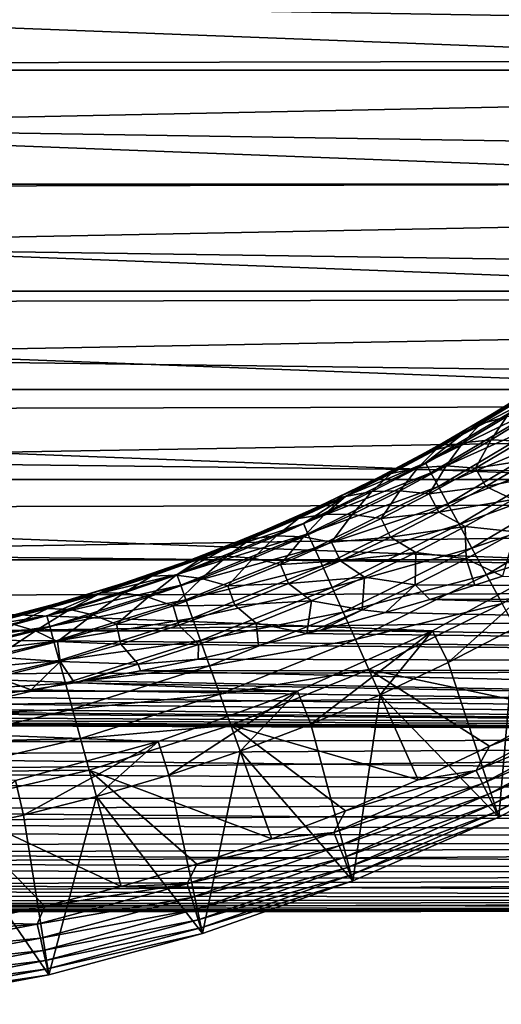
# Model space of a CAD drawing. Header units: metres. Extents: x -61 to 49, y -32 to 32.
# Tile 23 of 256: x -18.24 to -15.25, y -13.07 to -6.96. Entities that reach past the tile are written whole.
import ezdxf

# ---------------------------------------------------------------- set-up
doc = ezdxf.new("R2010")
doc.units = ezdxf.units.M
doc.layers.add('solid_K_27_40_10_000Y34', color=7, linetype='CONTINUOUS')

msp = doc.modelspace()

# ---------------------------------------------------------------- linework, layer by layer
at = {"layer": 'solid_K_27_40_10_000Y34'}
for points in [[(-21, -6.835874, 10.46522), (0, -7.191413, 10.224162), (0, -6.387662, 10.744659)], [(-31.072336, -6.522859, -32), (-10.927664, -6.522859, -32), (-11.456452, -7.274637, -32)], [(-30.543547, -7.274637, -32), (-31.072336, -6.522859, -32), (-11.456452, -7.274637, -32)], [(-21, -6.835874, 10.46522), (-21, -7.234381, 10.193809), (0, -7.191413, 10.224162)], [(-21, -7.622125, 9.90723), (0, -7.952963, 9.643664), (0, -7.191413, 10.224162)], [(-21, -7.234381, 10.193809), (-21, -7.622125, 9.90723), (0, -7.191413, 10.224162)], [(-30.543547, -7.274637, -32), (-11.456452, -7.274637, -32), (-12.041273, -7.983788, -32)], [(-29.958727, -7.983788, -32), (-30.543547, -7.274637, -32), (-12.041273, -7.983788, -32)], [(-21, -7.622125, 9.90723), (-21, -7.998529, 9.605911), (0, -7.952963, 9.643664)], [(-29.958727, -7.983788, -32), (-12.041273, -7.983788, -32), (-12.678736, -8.646176, -32)], [(-29.321264, -8.646176, -32), (-29.958727, -7.983788, -32), (-12.678736, -8.646176, -32)], [(-21, -8.363032, 9.290301), (0, -8.667844, 9.006574), (0, -7.952963, 9.643664)], [(-21, -7.998529, 9.605911), (-21, -8.363032, 9.290301), (0, -7.952963, 9.643664)], [(-21, -8.363032, 9.290301), (-21, -8.715093, 8.960868), (0, -8.667844, 9.006574)], [(-29.321264, -8.646176, -32), (-12.678736, -8.646176, -32), (-13.365071, -9.257853, -32)], [(-28.634928, -9.257853, -32), (-29.321264, -8.646176, -32), (-13.365071, -9.257853, -32)], [(-21, -9.054187, 8.618103), (0, -9.331859, 8.316627), (0, -8.667844, 9.006574)], [(-21, -8.715093, 8.960868), (-21, -9.054187, 8.618103), (0, -8.667844, 9.006574)], [(-21, -9.054187, 8.618103), (-21, -9.37981, 8.262516), (0, -9.331859, 8.316627)], [(-15.492999, -9.538405, -19.077032), (-14.795592, -9.100195, -19.077032), (-15.252515, -9.379042, -18.834936)], [(-14.990171, -9.28025, -19.317802), (-14.795592, -9.100195, -19.077032), (-15.492999, -9.538405, -19.077032)], [(-14.795592, -9.100195, -19.077032), (-14.888726, -9.146165, -18.834936), (-15.252515, -9.379042, -18.834936)], [(-15.105251, -9.287192, -10.356727), (-15.252515, -9.379042, -18.834936), (-14.888726, -9.146165, -18.834936)], [(-28.634928, -9.257853, -32), (-13.365071, -9.257853, -32), (-14.096218, -9.815182, -32)], [(-27.903782, -9.815182, -32), (-28.634928, -9.257853, -32), (-14.096218, -9.815182, -32)], [(-15.718202, -9.713067, -19.317802), (-14.990171, -9.28025, -19.317802), (-15.492999, -9.538405, -19.077032)], [(-14.952144, -9.338971, -19.552031), (-14.990171, -9.28025, -19.317802), (-15.718202, -9.713067, -19.317802)], [(-15.105251, -9.287192, -10.356727), (-15.349455, -9.437761, -10.114723), (-15.252515, -9.379042, -18.834936)], [(-15.110175, -9.308057, -9.93683), (-15.349455, -9.437761, -10.114723), (-15.105251, -9.287192, -10.356727)], [(-21, -9.691478, 7.894635), (0, -9.941111, 7.577873), (0, -9.331859, 8.316627)], [(-21, -9.37981, 8.262516), (-21, -9.691478, 7.894635), (0, -9.331859, 8.316627)], [(-15.68478, -9.774528, -19.552031), (-14.952144, -9.338971, -19.552031), (-15.718202, -9.713067, -19.317802)], [(-14.899578, -9.420142, -19.776541), (-14.952144, -9.338971, -19.552031), (-15.68478, -9.774528, -19.552031)], [(-15.110175, -9.308057, -9.93683), (-15.378585, -9.472563, -9.67173), (-15.349455, -9.437761, -10.114723)], [(-15.213403, -9.425219, -9.408471), (-15.378585, -9.472563, -9.67173), (-15.110175, -9.308057, -9.93683)], [(-15.587582, -9.576311, -9.88226), (-15.625166, -9.597456, -18.834936), (-15.252515, -9.379042, -18.834936)], [(-15.492999, -9.538405, -19.077032), (-15.252515, -9.379042, -18.834936), (-15.625166, -9.597456, -18.834936)], [(-15.349455, -9.437761, -10.114723), (-15.587582, -9.576311, -9.88226), (-15.252515, -9.379042, -18.834936)], [(-15.036994, -9.402603, -9.14924), (-15.310633, -9.570495, -8.884113), (-15.213403, -9.425219, -9.408471)], [(-15.125379, -9.578575, -8.630247), (-15.310633, -9.570495, -8.884113), (-15.036994, -9.402603, -9.14924)], [(-15.638582, -9.859484, -19.776541), (-14.899578, -9.420142, -19.776541), (-15.68478, -9.774528, -19.552031)], [(-14.833186, -9.522662, -19.988293), (-14.899578, -9.420142, -19.776541), (-15.638582, -9.859484, -19.776541)], [(-15.378585, -9.472563, -9.67173), (-15.587582, -9.576311, -9.88226), (-15.349455, -9.437761, -10.114723)], [(-15.213403, -9.425219, -9.408471), (-15.4867, -9.587575, -9.143999), (-15.378585, -9.472563, -9.67173)], [(-15.310633, -9.570495, -8.884113), (-15.4867, -9.587575, -9.143999), (-15.213403, -9.425219, -9.408471)], [(-15.378585, -9.472563, -9.67173), (-15.652237, -9.629685, -9.407925), (-15.587582, -9.576311, -9.88226)], [(-15.4867, -9.587575, -9.143999), (-15.652237, -9.629685, -9.407925), (-15.378585, -9.472563, -9.67173)], [(-15.580234, -9.966785, -19.988293), (-14.833186, -9.522662, -19.988293), (-15.638582, -9.859484, -19.776541)], [(-14.753869, -9.645142, -20.184416), (-14.833186, -9.522662, -19.988293), (-15.580234, -9.966785, -19.988293)], [(-16.221205, -9.923272, -19.077032), (-15.492999, -9.538405, -19.077032), (-16.006104, -9.801071, -18.834936)], [(-15.718202, -9.713067, -19.317802), (-15.492999, -9.538405, -19.077032), (-16.221205, -9.923272, -19.077032)], [(-15.492999, -9.538405, -19.077032), (-15.625166, -9.597456, -18.834936), (-16.006104, -9.801071, -18.834936)], [(-15.587582, -9.576311, -9.88226), (-15.820719, -9.704383, -9.659328), (-15.625166, -9.597456, -18.834936)], [(-15.652237, -9.629685, -9.407925), (-15.820719, -9.704383, -9.659328), (-15.587582, -9.576311, -9.88226)], [(-15.4867, -9.587575, -9.143999), (-15.766048, -9.742778, -8.881241), (-15.652237, -9.629685, -9.407925)], [(-15.590944, -9.73143, -8.620393), (-15.766048, -9.742778, -8.881241), (-15.4867, -9.587575, -9.143999)], [(-15.310633, -9.570495, -8.884113), (-15.590944, -9.73143, -8.620393), (-15.4867, -9.587575, -9.143999)], [(-15.407345, -9.74548, -8.365586), (-15.590944, -9.73143, -8.620393), (-15.310633, -9.570495, -8.884113)], [(-15.125379, -9.578575, -8.630247), (-15.407345, -9.74548, -8.365586), (-15.310633, -9.570495, -8.884113)], [(-15.060266, -9.69106, -8.263763), (-15.407345, -9.74548, -8.365586), (-15.125379, -9.578575, -8.630247)], [(-15.820719, -9.704383, -9.659328), (-16.006104, -9.801071, -18.834936), (-15.625166, -9.597456, -18.834936)], [(-15.652237, -9.629685, -9.407925), (-15.931321, -9.779436, -9.146143), (-15.820719, -9.704383, -9.659328)], [(-15.766048, -9.742778, -8.881241), (-15.931321, -9.779436, -9.146143), (-15.652237, -9.629685, -9.407925)], [(-15.510525, -10.094977, -20.184416), (-14.753869, -9.645142, -20.184416), (-15.580234, -9.966785, -19.988293)], [(-14.662701, -9.785922, -20.362253), (-14.753869, -9.645142, -20.184416), (-15.510525, -10.094977, -20.184416)], [(-21, -9.691478, 7.894635), (-21, -9.988726, 7.515009), (0, -9.941111, 7.577873)], [(-16.477228, -10.088884, -19.317802), (-15.718202, -9.713067, -19.317802), (-16.221205, -9.923272, -19.077032)], [(-15.68478, -9.774528, -19.552031), (-15.718202, -9.713067, -19.317802), (-16.477228, -10.088884, -19.317802)], [(-15.820719, -9.704383, -9.659328), (-16.04958, -9.823103, -9.446003), (-16.006104, -9.801071, -18.834936)], [(-15.931321, -9.779436, -9.146143), (-16.04958, -9.823103, -9.446003), (-15.820719, -9.704383, -9.659328)], [(-15.060266, -9.69106, -8.263763), (-15.34375, -9.858495, -8.002912), (-15.407345, -9.74548, -8.365586)], [(-14.886181, -9.766898, -8.005092), (-15.34375, -9.858495, -8.002912), (-15.060266, -9.69106, -8.263763)], [(-16.448608, -10.152723, -19.552031), (-15.68478, -9.774528, -19.552031), (-16.477228, -10.088884, -19.317802)], [(-15.638582, -9.859484, -19.776541), (-15.68478, -9.774528, -19.552031), (-16.448608, -10.152723, -19.552031)], [(-15.766048, -9.742778, -8.881241), (-16.051752, -9.890805, -8.62096), (-15.931321, -9.779436, -9.146143)], [(-15.878304, -9.885375, -8.358818), (-16.051752, -9.890805, -8.62096), (-15.766048, -9.742778, -8.881241)], [(-15.590944, -9.73143, -8.620393), (-15.878304, -9.885375, -8.358818), (-15.766048, -9.742778, -8.881241)], [(-15.697048, -9.905554, -8.102749), (-15.878304, -9.885375, -8.358818), (-15.590944, -9.73143, -8.620393)], [(-15.407345, -9.74548, -8.365586), (-15.697048, -9.905554, -8.102749), (-15.590944, -9.73143, -8.620393)], [(-15.34375, -9.858495, -8.002912), (-15.697048, -9.905554, -8.102749), (-15.407345, -9.74548, -8.365586)], [(-14.886181, -9.766898, -8.005092), (-15.174348, -9.940458, -7.742716), (-15.34375, -9.858495, -8.002912)], [(-27.903782, -9.815182, -32), (-14.096218, -9.815182, -32), (-14.86784, -10.314869, -32)], [(-27.13216, -10.314869, -32), (-27.903782, -9.815182, -32), (-14.86784, -10.314869, -32)], [(-16.272676, -9.932392, -9.242412), (-16.394743, -9.989574, -18.834936), (-16.006104, -9.801071, -18.834936)], [(-16.221205, -9.923272, -19.077032), (-16.006104, -9.801071, -18.834936), (-16.394743, -9.989574, -18.834936)], [(-15.931321, -9.779436, -9.146143), (-16.272676, -9.932392, -9.242412), (-16.04958, -9.823103, -9.446003)], [(-15.931321, -9.779436, -9.146143), (-16.21607, -9.921804, -8.887177), (-16.272676, -9.932392, -9.242412)], [(-16.04958, -9.823103, -9.446003), (-16.272676, -9.932392, -9.242412), (-16.006104, -9.801071, -18.834936)], [(-16.051752, -9.890805, -8.62096), (-16.21607, -9.921804, -8.887177), (-15.931321, -9.779436, -9.146143)], [(-15.430401, -10.242324, -20.362253), (-14.662701, -9.785922, -20.362253), (-15.510525, -10.094977, -20.184416)], [(-14.560917, -9.943095, -20.519396), (-14.662701, -9.785922, -20.362253), (-15.430401, -10.242324, -20.362253)], [(-16.40905, -10.240967, -19.776541), (-15.638582, -9.859484, -19.776541), (-16.448608, -10.152723, -19.552031)], [(-15.580234, -9.966785, -19.988293), (-15.638582, -9.859484, -19.776541), (-16.40905, -10.240967, -19.776541)], [(-16.051752, -9.890805, -8.62096), (-16.344204, -10.031606, -8.364062), (-16.21607, -9.921804, -8.887177)], [(-16.173197, -10.032264, -8.100267), (-16.344204, -10.031606, -8.364062), (-16.051752, -9.890805, -8.62096)], [(-15.878304, -9.885375, -8.358818), (-16.173197, -10.032264, -8.100267), (-16.051752, -9.890805, -8.62096)], [(-15.995064, -10.058721, -7.842584), (-16.173197, -10.032264, -8.100267), (-15.878304, -9.885375, -8.358818)], [(-15.697048, -9.905554, -8.102749), (-15.995064, -10.058721, -7.842584), (-15.878304, -9.885375, -8.358818)], [(-15.34375, -9.858495, -8.002912), (-15.635653, -10.019409, -7.743853), (-15.697048, -9.905554, -8.102749)], [(-15.174348, -9.940458, -7.742716), (-15.635653, -10.019409, -7.743853), (-15.34375, -9.858495, -8.002912)], [(-21, -10.271112, 7.124201), (0, -10.492024, 6.794649), (0, -9.941111, 7.577873)], [(-21, -9.988726, 7.515009), (-21, -10.271112, 7.124201), (0, -9.941111, 7.577873)], [(-16.976133, -10.252645, -19.077032), (-16.221205, -9.923272, -19.077032), (-16.790482, -10.162675, -18.834936)], [(-16.477228, -10.088884, -19.317802), (-16.221205, -9.923272, -19.077032), (-16.976133, -10.252645, -19.077032)], [(-16.221205, -9.923272, -19.077032), (-16.394743, -9.989574, -18.834936), (-16.790482, -10.162675, -18.834936)], [(-16.21607, -9.921804, -8.887177), (-16.506784, -10.056752, -8.631957), (-16.490688, -10.03325, -9.048197)], [(-16.344204, -10.031606, -8.364062), (-16.506784, -10.056752, -8.631957), (-16.21607, -9.921804, -8.887177)], [(-16.21607, -9.921804, -8.887177), (-16.490688, -10.03325, -9.048197), (-16.272676, -9.932392, -9.242412)], [(-16.272676, -9.932392, -9.242412), (-16.490688, -10.03325, -9.048197), (-16.394743, -9.989574, -18.834936)], [(-15.635653, -10.019409, -7.743853), (-15.995064, -10.058721, -7.842584), (-15.697048, -9.905554, -8.102749)], [(-15.174348, -9.940458, -7.742716), (-15.471721, -10.107561, -7.481906), (-15.635653, -10.019409, -7.743853)], [(-15.161119, -10.14051, -7.354989), (-15.471721, -10.107561, -7.481906), (-15.174348, -9.940458, -7.742716)], [(-15.340947, -10.406827, -20.519396), (-14.560917, -9.943095, -20.519396), (-15.430401, -10.242324, -20.362253)], [(-15.340947, -10.406827, -20.519396), (-14.45001, -10.114353, -20.653589), (-14.560917, -9.943095, -20.519396)], [(-16.704754, -10.12674, -8.862949), (-16.790482, -10.162675, -18.834936), (-16.394743, -9.989574, -18.834936)], [(-16.490688, -10.03325, -9.048197), (-16.704754, -10.12674, -8.862949), (-16.394743, -9.989574, -18.834936)], [(-16.359087, -10.35242, -19.988293), (-15.580234, -9.966785, -19.988293), (-16.40905, -10.240967, -19.776541)], [(-15.510525, -10.094977, -20.184416), (-15.580234, -9.966785, -19.988293), (-16.359087, -10.35242, -19.988293)], [(-15.635653, -10.019409, -7.743853), (-15.936654, -10.173698, -7.487416), (-15.995064, -10.058721, -7.842584)], [(-15.471721, -10.107561, -7.481906), (-15.936654, -10.173698, -7.487416), (-15.635653, -10.019409, -7.743853)], [(-16.506784, -10.056752, -8.631957), (-16.803812, -10.184212, -8.381508), (-16.704754, -10.12674, -8.862949)], [(-16.643858, -10.165094, -8.111542), (-16.803812, -10.184212, -8.381508), (-16.506784, -10.056752, -8.631957)], [(-16.506784, -10.056752, -8.631957), (-16.704754, -10.12674, -8.862949), (-16.490688, -10.03325, -9.048197)], [(-16.344204, -10.031606, -8.364062), (-16.643858, -10.165094, -8.111542), (-16.506784, -10.056752, -8.631957)], [(-16.476177, -10.171994, -7.845707), (-16.643858, -10.165094, -8.111542), (-16.344204, -10.031606, -8.364062)], [(-16.173197, -10.032264, -8.100267), (-16.476177, -10.171994, -7.845707), (-16.344204, -10.031606, -8.364062)], [(-16.302052, -10.20486, -7.58603), (-16.476177, -10.171994, -7.845707), (-16.173197, -10.032264, -8.100267)], [(-15.995064, -10.058721, -7.842584), (-16.302052, -10.20486, -7.58603), (-16.173197, -10.032264, -8.100267)], [(-15.936654, -10.173698, -7.487416), (-16.302052, -10.20486, -7.58603), (-15.995064, -10.058721, -7.842584)], [(-17.262794, -10.405497, -19.317802), (-16.477228, -10.088884, -19.317802), (-16.976133, -10.252645, -19.077032)], [(-16.448608, -10.152723, -19.552031), (-16.477228, -10.088884, -19.317802), (-17.262794, -10.405497, -19.317802)], [(-16.704754, -10.12674, -8.862949), (-16.914257, -10.213066, -8.686801), (-16.790482, -10.162675, -18.834936)], [(-16.803812, -10.184212, -8.381508), (-16.914257, -10.213066, -8.686801), (-16.704754, -10.12674, -8.862949)], [(-16.299395, -10.485572, -20.184416), (-15.510525, -10.094977, -20.184416), (-16.359087, -10.35242, -19.988293)], [(-15.430401, -10.242324, -20.362253), (-15.510525, -10.094977, -20.184416), (-16.299395, -10.485572, -20.184416)], [(-15.471721, -10.107561, -7.481906), (-15.779078, -10.268084, -7.223476), (-15.936654, -10.173698, -7.487416)], [(-15.46635, -10.308325, -7.09679), (-15.779078, -10.268084, -7.223476), (-15.471721, -10.107561, -7.481906)], [(-15.161119, -10.14051, -7.354989), (-15.46635, -10.308325, -7.09679), (-15.471721, -10.107561, -7.481906)], [(-15.161119, -10.14051, -7.354989), (-15.241057, -10.416061, -6.910547), (-15.46635, -10.308325, -7.09679)], [(-15.340947, -10.406827, -20.519396), (-15.243476, -10.586072, -20.653589), (-14.45001, -10.114353, -20.653589)], [(-17.239147, -10.471338, -19.552031), (-16.448608, -10.152723, -19.552031), (-17.262794, -10.405497, -19.317802)], [(-16.40905, -10.240967, -19.776541), (-16.448608, -10.152723, -19.552031), (-17.239147, -10.471338, -19.552031)], [(-17.118927, -10.292583, -8.519722), (-17.192711, -10.320105, -18.834936), (-16.790482, -10.162675, -18.834936)], [(-16.976133, -10.252645, -19.077032), (-16.790482, -10.162675, -18.834936), (-17.192711, -10.320105, -18.834936)], [(-16.914257, -10.213066, -8.686801), (-17.118927, -10.292583, -8.519722), (-16.790482, -10.162675, -18.834936)], [(-16.803812, -10.184212, -8.381508), (-17.118927, -10.292583, -8.519722), (-16.914257, -10.213066, -8.686801)], [(-16.803812, -10.184212, -8.381508), (-17.107576, -10.304067, -8.137075), (-17.118927, -10.292583, -8.519722)], [(-16.951269, -10.291132, -7.864617), (-17.107576, -10.304067, -8.137075), (-16.803812, -10.184212, -8.381508)], [(-16.643858, -10.165094, -8.111542), (-16.951269, -10.291132, -7.864617), (-16.803812, -10.184212, -8.381508)], [(-16.787939, -10.304408, -7.596329), (-16.951269, -10.291132, -7.864617), (-16.643858, -10.165094, -8.111542)], [(-16.476177, -10.171994, -7.845707), (-16.787939, -10.304408, -7.596329), (-16.643858, -10.165094, -8.111542)], [(-16.618828, -10.343792, -7.334255), (-16.787939, -10.304408, -7.596329), (-16.476177, -10.171994, -7.845707)], [(-16.302052, -10.20486, -7.58603), (-16.618828, -10.343792, -7.334255), (-16.476177, -10.171994, -7.845707)], [(-16.247538, -10.321212, -7.234543), (-16.618828, -10.343792, -7.334255), (-16.302052, -10.20486, -7.58603)], [(-15.936654, -10.173698, -7.487416), (-16.247538, -10.321212, -7.234543), (-16.302052, -10.20486, -7.58603)], [(-15.779078, -10.268084, -7.223476), (-16.247538, -10.321212, -7.234543), (-15.936654, -10.173698, -7.487416)], [(-17.753567, -10.52468, -19.077032), (-16.976133, -10.252645, -19.077032), (-17.600813, -10.461621, -18.834936)], [(-17.262794, -10.405497, -19.317802), (-16.976133, -10.252645, -19.077032), (-17.753567, -10.52468, -19.077032)], [(-16.976133, -10.252645, -19.077032), (-17.192711, -10.320105, -18.834936), (-17.600813, -10.461621, -18.834936)], [(-17.206459, -10.562352, -19.776541), (-16.40905, -10.240967, -19.776541), (-17.239147, -10.471338, -19.552031)], [(-16.359087, -10.35242, -19.988293), (-16.40905, -10.240967, -19.776541), (-17.206459, -10.562352, -19.776541)], [(-16.230785, -10.638619, -20.362253), (-15.430401, -10.242324, -20.362253), (-16.299395, -10.485572, -20.184416)], [(-15.340947, -10.406827, -20.519396), (-15.430401, -10.242324, -20.362253), (-16.230785, -10.638619, -20.362253)], [(-27.13216, -10.314869, -32), (-14.86784, -10.314869, -32), (-15.675418, -10.754004, -32)], [(-26.324583, -10.754004, -32), (-27.13216, -10.314869, -32), (-15.675418, -10.754004, -32)], [(-21, -10.271112, 7.124201), (-21, -10.538218, 6.722795), (0, -10.492024, 6.794649)], [(-17.516378, -10.433809, -8.211576), (-17.600813, -10.461621, -18.834936), (-17.192711, -10.320105, -18.834936)], [(-17.319538, -10.366012, -8.36136), (-17.516378, -10.433809, -8.211576), (-17.192711, -10.320105, -18.834936)], [(-17.107576, -10.304067, -8.137075), (-17.418545, -10.416158, -7.900043), (-17.319538, -10.366012, -8.36136)], [(-17.267059, -10.409532, -7.62465), (-17.418545, -10.416158, -7.900043), (-17.107576, -10.304067, -8.137075)], [(-17.118927, -10.292583, -8.519722), (-17.319538, -10.366012, -8.36136), (-17.192711, -10.320105, -18.834936)], [(-17.107576, -10.304067, -8.137075), (-17.319538, -10.366012, -8.36136), (-17.118927, -10.292583, -8.519722)], [(-16.951269, -10.291132, -7.864617), (-17.267059, -10.409532, -7.62465), (-17.107576, -10.304067, -8.137075)], [(-17.109249, -10.429286, -7.35347), (-17.267059, -10.409532, -7.62465), (-16.951269, -10.291132, -7.864617)], [(-16.787939, -10.304408, -7.596329), (-17.109249, -10.429286, -7.35347), (-16.951269, -10.291132, -7.864617)], [(-16.946314, -10.475269, -7.088573), (-17.109249, -10.429286, -7.35347), (-16.787939, -10.304408, -7.596329)], [(-16.618828, -10.343792, -7.334255), (-16.946314, -10.475269, -7.088573), (-16.787939, -10.304408, -7.596329)], [(-16.247538, -10.321212, -7.234543), (-16.569263, -10.461732, -6.98639), (-16.618828, -10.343792, -7.334255)], [(-16.097332, -10.421849, -6.968375), (-16.569263, -10.461732, -6.98639), (-16.247538, -10.321212, -7.234543)], [(-15.779078, -10.268084, -7.223476), (-16.097332, -10.421849, -6.968375), (-16.247538, -10.321212, -7.234543)], [(-15.782664, -10.469649, -6.84113), (-16.097332, -10.421849, -6.968375), (-15.779078, -10.268084, -7.223476)], [(-15.46635, -10.308325, -7.09679), (-15.782664, -10.469649, -6.84113), (-15.779078, -10.268084, -7.223476)], [(-15.46635, -10.308325, -7.09679), (-15.41297, -10.472511, -6.824699), (-15.782664, -10.469649, -6.84113)], [(-15.675475, -10.754031, -30), (-14.867879, -10.314892, -30), (-15.577605, -10.951576, -30)], [(-15.675418, -10.754004, -32), (-14.867879, -10.314892, -30), (-15.675475, -10.754031, -30)], [(-15.675418, -10.754004, -32), (-14.86784, -10.314869, -32), (-14.867879, -10.314892, -30)], [(-14.867879, -10.314892, -30), (-15.161869, -10.735715, -30), (-15.577605, -10.951576, -30)], [(-15.46635, -10.308325, -7.09679), (-15.241057, -10.416061, -6.910547), (-15.41297, -10.472511, -6.824699)], [(-17.418545, -10.416158, -7.900043), (-17.516378, -10.433809, -8.211576), (-17.319538, -10.366012, -8.36136)], [(-17.165174, -10.677302, -19.988293), (-16.359087, -10.35242, -19.988293), (-17.206459, -10.562352, -19.776541)], [(-16.299395, -10.485572, -20.184416), (-16.359087, -10.35242, -19.988293), (-17.165174, -10.677302, -19.988293)], [(-16.569263, -10.461732, -6.98639), (-16.946314, -10.475269, -7.088573), (-16.618828, -10.343792, -7.334255)], [(-18.070293, -10.661045, -19.317802), (-17.262794, -10.405497, -19.317802), (-17.753567, -10.52468, -19.077032)], [(-17.239147, -10.471338, -19.552031), (-17.262794, -10.405497, -19.317802), (-18.070293, -10.661045, -19.317802)], [(-17.418545, -10.416158, -7.900043), (-17.737253, -10.520252, -7.672131), (-17.708736, -10.496075, -8.070571)], [(-17.591953, -10.520019, -7.393348), (-17.737253, -10.520252, -7.672131), (-17.418545, -10.416158, -7.900043)], [(-17.418545, -10.416158, -7.900043), (-17.708736, -10.496075, -8.070571), (-17.516378, -10.433809, -8.211576)], [(-17.516378, -10.433809, -8.211576), (-17.708736, -10.496075, -8.070571), (-17.600813, -10.461621, -18.834936)], [(-17.267059, -10.409532, -7.62465), (-17.591953, -10.520019, -7.393348), (-17.418545, -10.416158, -7.900043)], [(-17.441019, -10.546314, -7.118832), (-17.591953, -10.520019, -7.393348), (-17.267059, -10.409532, -7.62465)], [(-17.109249, -10.429286, -7.35347), (-17.441019, -10.546314, -7.118832), (-17.267059, -10.409532, -7.62465)], [(-17.285601, -10.598937, -6.850674), (-17.441019, -10.546314, -7.118832), (-17.109249, -10.429286, -7.35347)], [(-16.946314, -10.475269, -7.088573), (-17.285601, -10.598937, -6.850674), (-17.109249, -10.429286, -7.35347)], [(-16.097332, -10.421849, -6.968375), (-16.427582, -10.568612, -6.717752), (-16.569263, -10.461732, -6.98639)], [(-16.111191, -10.624256, -6.589052), (-16.427582, -10.568612, -6.717752), (-16.097332, -10.421849, -6.968375)], [(-16.154186, -10.809487, -20.519396), (-15.340947, -10.406827, -20.519396), (-16.230785, -10.638619, -20.362253)], [(-16.154186, -10.809487, -20.519396), (-15.243476, -10.586072, -20.653589), (-15.340947, -10.406827, -20.519396)], [(-15.782664, -10.469649, -6.84113), (-16.111191, -10.624256, -6.589052), (-16.097332, -10.421849, -6.968375)], [(-15.41297, -10.472511, -6.824699), (-15.241057, -10.416061, -6.910547), (0, -10.492024, -6.794649)], [(-21, -10.789644, 6.311385), (0, -10.981367, 5.971549), (0, -10.492024, 6.794649)], [(-21, -10.538218, 6.722795), (-21, -10.789644, 6.311385), (0, -10.492024, 6.794649)], [(-18.051756, -10.728504, -19.552031), (-17.239147, -10.471338, -19.552031), (-18.070293, -10.661045, -19.317802)], [(-17.206459, -10.562352, -19.776541), (-17.239147, -10.471338, -19.552031), (-18.051756, -10.728504, -19.552031)], [(-17.897024, -10.553271, -7.938029), (-18.014154, -10.587008, -18.834936), (-17.600813, -10.461621, -18.834936)], [(-17.753567, -10.52468, -19.077032), (-17.600813, -10.461621, -18.834936), (-18.014154, -10.587008, -18.834936)], [(-17.708736, -10.496075, -8.070571), (-17.897024, -10.553271, -7.938029), (-17.600813, -10.461621, -18.834936)], [(-17.737253, -10.520252, -7.672131), (-17.897024, -10.553271, -7.938029), (-17.708736, -10.496075, -8.070571)], [(-16.902905, -10.594954, -6.744304), (-17.285601, -10.598937, -6.850674), (-16.946314, -10.475269, -7.088573)], [(-17.11585, -10.814633, -20.184416), (-16.299395, -10.485572, -20.184416), (-17.165174, -10.677302, -19.988293)], [(-16.230785, -10.638619, -20.362253), (-16.299395, -10.485572, -20.184416), (-17.11585, -10.814633, -20.184416)], [(-16.569263, -10.461732, -6.98639), (-16.902905, -10.594954, -6.744304), (-16.946314, -10.475269, -7.088573)], [(-16.427582, -10.568612, -6.717752), (-16.902905, -10.594954, -6.744304), (-16.569263, -10.461732, -6.98639)], [(-15.782664, -10.469649, -6.84113), (-15.96641, -10.6404, -6.559869), (-16.111191, -10.624256, -6.589052)], [(-15.782664, -10.469649, -6.84113), (-15.69171, -10.559752, -6.688918), (-15.96641, -10.6404, -6.559869)], [(-15.782664, -10.469649, -6.84113), (-15.41297, -10.472511, -6.824699), (-15.69171, -10.559752, -6.688918)], [(-15.69171, -10.559752, -6.688918), (-15.41297, -10.472511, -6.824699), (0, -10.492024, -6.794649)], [(-15.69171, -10.559752, -6.688918), (0, -10.492024, -6.794649), (0, -10.981367, -5.971549)], [(-18.549154, -10.737858, -19.077032), (-17.753567, -10.52468, -19.077032), (-18.4321, -10.696069, -18.834936)], [(-18.070293, -10.661045, -19.317802), (-17.753567, -10.52468, -19.077032), (-18.549154, -10.737858, -19.077032)], [(-17.753567, -10.52468, -19.077032), (-18.014154, -10.587008, -18.834936), (-18.4321, -10.696069, -18.834936)], [(-17.897024, -10.553271, -7.938029), (-18.081665, -10.605816, -7.81366), (-18.014154, -10.587008, -18.834936)], [(-18.064268, -10.616053, -7.455268), (-18.081665, -10.605816, -7.81366), (-17.897024, -10.553271, -7.938029)], [(-17.737253, -10.520252, -7.672131), (-18.064268, -10.616053, -7.455268), (-17.897024, -10.553271, -7.938029)], [(-17.926722, -10.622237, -7.172646), (-18.064268, -10.616053, -7.455268), (-17.737253, -10.520252, -7.672131)], [(-18.026131, -10.821753, -19.776541), (-17.206459, -10.562352, -19.776541), (-18.051756, -10.728504, -19.552031)], [(-17.165174, -10.677302, -19.988293), (-17.206459, -10.562352, -19.776541), (-18.026131, -10.821753, -19.776541)], [(-17.591953, -10.520019, -7.393348), (-17.926722, -10.622237, -7.172646), (-17.737253, -10.520252, -7.672131)], [(-17.784225, -10.655077, -6.894348), (-17.926722, -10.622237, -7.172646), (-17.591953, -10.520019, -7.393348)], [(-17.441019, -10.546314, -7.118832), (-17.784225, -10.655077, -6.894348), (-17.591953, -10.520019, -7.393348)], [(-17.637869, -10.714321, -6.622498), (-17.784225, -10.655077, -6.894348), (-17.441019, -10.546314, -7.118832)], [(-17.285601, -10.598937, -6.850674), (-17.637869, -10.714321, -6.622498), (-17.441019, -10.546314, -7.118832)], [(-16.427582, -10.568612, -6.717752), (-16.77108, -10.708022, -6.472991), (-16.902905, -10.594954, -6.744304)], [(-16.427582, -10.568612, -6.717752), (-16.455553, -10.772108, -6.341269), (-16.77108, -10.708022, -6.472991)], [(-16.111191, -10.624256, -6.589052), (-16.455553, -10.772108, -6.341269), (-16.427582, -10.568612, -6.717752)], [(-15.96641, -10.6404, -6.559869), (-15.69171, -10.559752, -6.688918), (0, -10.981367, -5.971549)], [(-18.262243, -10.653858, -7.697723), (-18.4321, -10.696069, -18.834936), (-18.014154, -10.587008, -18.834936)], [(-18.064268, -10.616053, -7.455268), (-18.400154, -10.703148, -7.251843), (-18.262243, -10.653858, -7.697723)], [(-18.272167, -10.715693, -6.964974), (-18.400154, -10.703148, -7.251843), (-18.064268, -10.616053, -7.455268)], [(-17.926722, -10.622237, -7.172646), (-18.272167, -10.715693, -6.964974), (-18.064268, -10.616053, -7.455268)], [(-18.139908, -10.755, -6.682495), (-18.272167, -10.715693, -6.964974), (-17.926722, -10.622237, -7.172646)], [(-18.081665, -10.605816, -7.81366), (-18.262243, -10.653858, -7.697723), (-18.014154, -10.587008, -18.834936)], [(-18.064268, -10.616053, -7.455268), (-18.262243, -10.653858, -7.697723), (-18.081665, -10.605816, -7.81366)], [(-17.784225, -10.655077, -6.894348), (-18.139908, -10.755, -6.682495), (-17.926722, -10.622237, -7.172646)], [(-17.249729, -10.720459, -6.509989), (-17.637869, -10.714321, -6.622498), (-17.285601, -10.598937, -6.850674)], [(-16.902905, -10.594954, -6.744304), (-17.249729, -10.720459, -6.509989), (-17.285601, -10.598937, -6.850674)], [(-16.77108, -10.708022, -6.472991), (-17.249729, -10.720459, -6.509989), (-16.902905, -10.594954, -6.744304)], [(-16.111191, -10.624256, -6.589052), (-16.368917, -10.749823, -6.378974), (-16.455553, -10.772108, -6.341269)], [(-16.111191, -10.624256, -6.589052), (-15.96641, -10.6404, -6.559869), (-16.368917, -10.749823, -6.378974)], [(-16.154186, -10.809487, -20.519396), (-16.070723, -10.995668, -20.653589), (-15.243476, -10.586072, -20.653589)], [(-14.885186, -11.244957, -21.086603), (-15.243476, -10.586072, -20.653589), (-16.070723, -10.995668, -20.653589)], [(-18.894985, -10.854031, -19.317802), (-18.070293, -10.661045, -19.317802), (-18.549154, -10.737858, -19.077032)], [(-18.051756, -10.728504, -19.552031), (-18.070293, -10.661045, -19.317802), (-18.894985, -10.854031, -19.317802)], [(-18.004385, -10.820768, -6.406559), (-18.139908, -10.755, -6.682495), (-17.784225, -10.655077, -6.894348)], [(-17.993765, -10.939527, -19.988293), (-17.165174, -10.677302, -19.988293), (-18.026131, -10.821753, -19.776541)], [(-17.637869, -10.714321, -6.622498), (-18.004385, -10.820768, -6.406559), (-17.784225, -10.655077, -6.894348)], [(-17.11585, -10.814633, -20.184416), (-17.165174, -10.677302, -19.988293), (-17.993765, -10.939527, -19.988293)], [(-17.059158, -10.972484, -20.362253), (-16.230785, -10.638619, -20.362253), (-17.11585, -10.814633, -20.184416)], [(-16.154186, -10.809487, -20.519396), (-16.230785, -10.638619, -20.362253), (-17.059158, -10.972484, -20.362253)], [(-16.368917, -10.749823, -6.378974), (-15.96641, -10.6404, -6.559869), (0, -10.981367, -5.971549)], [(-26.324583, -10.754004, -32), (-15.675418, -10.754004, -32), (-16.51428, -11.130046, -32)], [(-25.48572, -11.130046, -32), (-26.324583, -10.754004, -32), (-16.51428, -11.130046, -32)], [(-18.881664, -10.92271, -19.552031), (-18.051756, -10.728504, -19.552031), (-18.894985, -10.854031, -19.317802)], [(-18.026131, -10.821753, -19.776541), (-18.051756, -10.728504, -19.552031), (-18.881664, -10.92271, -19.552031)], [(-18.139908, -10.755, -6.682495), (-18.509064, -10.845361, -6.486076), (-18.272167, -10.715693, -6.964974)], [(-18.386385, -10.917442, -6.205736), (-18.509064, -10.845361, -6.486076), (-18.139908, -10.755, -6.682495)], [(-18.004385, -10.820768, -6.406559), (-18.386385, -10.917442, -6.205736), (-18.139908, -10.755, -6.682495)], [(-17.611084, -10.83768, -6.285475), (-18.004385, -10.820768, -6.406559), (-17.637869, -10.714321, -6.622498)], [(-17.249729, -10.720459, -6.509989), (-17.611084, -10.83768, -6.285475), (-17.637869, -10.714321, -6.622498)], [(-17.129284, -10.839602, -6.235819), (-17.611084, -10.83768, -6.285475), (-17.249729, -10.720459, -6.509989)], [(-16.77108, -10.708022, -6.472991), (-17.129284, -10.839602, -6.235819), (-17.249729, -10.720459, -6.509989)], [(-16.77108, -10.708022, -6.472991), (-16.756765, -10.846241, -6.213619), (-17.129284, -10.839602, -6.235819)], [(-16.77108, -10.708022, -6.472991), (-16.455553, -10.772108, -6.341269), (-16.756765, -10.846241, -6.213619)], [(-16.51428, -11.130046, -32), (-15.675418, -10.754004, -32), (-16.514265, -11.130042, -30)], [(-15.675418, -10.754004, -32), (-15.675475, -10.754031, -30), (-16.514265, -11.130042, -30)], [(-16.514265, -11.130042, -30), (-15.675475, -10.754031, -30), (-16.431797, -11.334498, -30)], [(-16.455553, -10.772108, -6.341269), (-16.368917, -10.749823, -6.378974), (0, -10.981367, -5.971549)], [(-15.675475, -10.754031, -30), (-16.000841, -11.151141, -30), (-16.431797, -11.334498, -30)], [(-15.675475, -10.754031, -30), (-15.577605, -10.951576, -30), (-16.000841, -11.151141, -30)], [(-15.263642, -11.911163, -28.999958), (-15.577605, -10.951576, -30), (-15.161869, -10.735715, -30)], [(-15.263642, -11.911163, -28.999958), (-15.161869, -10.735715, -30), (-14.389805, -11.449321, -28.999958)], [(-21, -10.789644, 6.311385), (-21, -11.025017, 5.890586), (0, -10.981367, 5.971549)], [(-17.955099, -11.08023, -20.184416), (-17.11585, -10.814633, -20.184416), (-17.993765, -10.939527, -19.988293)], [(-17.059158, -10.972484, -20.362253), (-17.11585, -10.814633, -20.184416), (-17.955099, -11.08023, -20.184416)], [(-16.995863, -11.148714, -20.519396), (-16.154186, -10.809487, -20.519396), (-17.059158, -10.972484, -20.362253)], [(-16.995863, -11.148714, -20.519396), (-16.070723, -10.995668, -20.653589), (-16.154186, -10.809487, -20.519396)], [(-16.756765, -10.846241, -6.213619), (-16.455553, -10.772108, -6.341269), (0, -10.981367, -5.971549)], [(-18.863253, -11.017647, -19.776541), (-18.026131, -10.821753, -19.776541), (-18.881664, -10.92271, -19.552031)], [(-17.993765, -10.939527, -19.988293), (-18.026131, -10.821753, -19.776541), (-18.863253, -11.017647, -19.776541)], [(-17.988411, -10.945852, -6.073329), (-18.386385, -10.917442, -6.205736), (-18.004385, -10.820768, -6.406559)], [(-17.611084, -10.83768, -6.285475), (-17.988411, -10.945852, -6.073329), (-18.004385, -10.820768, -6.406559)], [(-17.503754, -10.962701, -6.008365), (-17.988411, -10.945852, -6.073329), (-17.611084, -10.83768, -6.285475)], [(-17.129284, -10.839602, -6.235819), (-17.503754, -10.962701, -6.008365), (-17.611084, -10.83768, -6.285475)], [(-17.129284, -10.839602, -6.235819), (-17.129749, -10.929933, -6.065194), (-17.503754, -10.962701, -6.008365)], [(-17.129284, -10.839602, -6.235819), (-16.756765, -10.846241, -6.213619), (-17.129749, -10.929933, -6.065194)], [(-17.129749, -10.929933, -6.065194), (-16.756765, -10.846241, -6.213619), (0, -10.981367, -5.971549)], [(-17.988411, -10.945852, -6.073329), (-18.38303, -11.043983, -5.87663), (-18.386385, -10.917442, -6.205736)], [(-17.503754, -10.962701, -6.008365), (-17.129749, -10.929933, -6.065194), (-17.489094, -11.002617, -5.93232)], [(-17.489094, -11.002617, -5.93232), (-17.129749, -10.929933, -6.065194), (0, -10.981367, -5.971549)], [(-21, -11.243987, 5.461022), (0, -11.406266, 5.113404), (0, -10.981367, 5.971549)], [(-21, -11.025017, 5.890586), (-21, -11.243987, 5.461022), (0, -10.981367, 5.971549)], [(-18.839998, -11.137552, -19.988293), (-17.993765, -10.939527, -19.988293), (-18.863253, -11.017647, -19.776541)], [(-17.955099, -11.08023, -20.184416), (-17.993765, -10.939527, -19.988293), (-18.839998, -11.137552, -19.988293)], [(-17.988411, -10.945852, -6.073329), (-18.167561, -11.120101, -5.709058), (-18.38303, -11.043983, -5.87663)], [(-17.988411, -10.945852, -6.073329), (-17.897421, -11.076682, -5.792851), (-18.167561, -11.120101, -5.709058)], [(-17.503754, -10.962701, -6.008365), (-17.897421, -11.076682, -5.792851), (-17.988411, -10.945852, -6.073329)], [(-17.910656, -11.241957, -20.362253), (-17.059158, -10.972484, -20.362253), (-17.955099, -11.08023, -20.184416)], [(-16.995863, -11.148714, -20.519396), (-17.059158, -10.972484, -20.362253), (-17.910656, -11.241957, -20.362253)], [(-17.503754, -10.962701, -6.008365), (-17.8353, -11.066063, -5.813111), (-17.897421, -11.076682, -5.792851)], [(-17.503754, -10.962701, -6.008365), (-17.489094, -11.002617, -5.93232), (-17.8353, -11.066063, -5.813111)], [(-17.489094, -11.002617, -5.93232), (0, -10.981367, -5.971549), (0, -11.406266, -5.113404)], [(-16.995863, -11.148714, -20.519396), (-16.926897, -11.340737, -20.653589), (-16.070723, -10.995668, -20.653589)], [(-15.763921, -11.680046, -21.086603), (-16.070723, -10.995668, -20.653589), (-16.926897, -11.340737, -20.653589)], [(-15.320386, -11.470919, -21.086603), (-14.885186, -11.244957, -21.086603), (-16.070723, -10.995668, -20.653589)], [(-15.763921, -11.680046, -21.086603), (-15.320386, -11.470919, -21.086603), (-16.070723, -10.995668, -20.653589)], [(-15.263642, -11.911163, -28.999958), (-16.000841, -11.151141, -30), (-15.577605, -10.951576, -30)], [(-18.38303, -11.043983, -5.87663), (-18.167561, -11.120101, -5.709058), (-18.487907, -11.166247, -5.618268)], [(-17.8353, -11.066063, -5.813111), (-17.489094, -11.002617, -5.93232), (0, -11.406266, -5.113404)], [(-18.812218, -11.280803, -20.184416), (-17.955099, -11.08023, -20.184416), (-18.839998, -11.137552, -19.988293)], [(-17.910656, -11.241957, -20.362253), (-17.955099, -11.08023, -20.184416), (-18.812218, -11.280803, -20.184416)], [(-18.487907, -11.166247, -5.618268), (-18.167561, -11.120101, -5.709058), (0, -11.406266, -5.113404)], [(-18.167561, -11.120101, -5.709058), (-17.897421, -11.076682, -5.792851), (0, -11.406266, -5.113404)], [(-17.897421, -11.076682, -5.792851), (-17.8353, -11.066063, -5.813111), (0, -11.406266, -5.113404)], [(-25.48572, -11.130046, -32), (-16.51428, -11.130046, -32), (-17.379412, -11.440759, -32)], [(-24.620588, -11.440759, -32), (-25.48572, -11.130046, -32), (-17.379412, -11.440759, -32)], [(-18.79808, -11.205909, -5.538736), (-18.487907, -11.166247, -5.618268), (0, -11.406266, -5.113404)], [(-17.861038, -11.422515, -20.519396), (-16.995863, -11.148714, -20.519396), (-17.910656, -11.241957, -20.362253)], [(-17.861038, -11.422515, -20.519396), (-16.926897, -11.340737, -20.653589), (-16.995863, -11.148714, -20.519396)], [(-17.379412, -11.440759, -32), (-16.51428, -11.130046, -32), (-17.379351, -11.440739, -30)], [(-17.379351, -11.440739, -30), (-16.514265, -11.130042, -30), (-17.312784, -11.650908, -30)], [(-16.51428, -11.130046, -32), (-16.514265, -11.130042, -30), (-17.379351, -11.440739, -30)], [(-16.514265, -11.130042, -30), (-16.86916, -11.501122, -30), (-17.312784, -11.650908, -30)], [(-16.514265, -11.130042, -30), (-16.431797, -11.334498, -30), (-16.86916, -11.501122, -30)], [(-16.170206, -12.306694, -28.999958), (-16.431797, -11.334498, -30), (-16.000841, -11.151141, -30)], [(-16.170206, -12.306694, -28.999958), (-16.000841, -11.151141, -30), (-15.263642, -11.911163, -28.999958)], [(-15.403556, -11.621135, -21.15247), (-14.550756, -11.170417, -21.15247), (-15.320386, -11.470919, -21.086603)], [(-14.506225, -11.24755, -21.230787), (-14.550756, -11.170417, -21.15247), (-15.403556, -11.621135, -21.15247)], [(-14.550756, -11.170417, -21.15247), (-14.885186, -11.244957, -21.086603), (-15.320386, -11.470919, -21.086603)], [(-19.386999, -11.265969, -5.415527), (-19.096897, -11.238753, -5.471784), (0, -11.406266, -5.113404)], [(-19.096897, -11.238753, -5.471784), (-18.79808, -11.205909, -5.538736), (0, -11.406266, -5.113404)], [(-18.780285, -11.445457, -20.362253), (-17.910656, -11.241957, -20.362253), (-18.812218, -11.280803, -20.184416)], [(-17.861038, -11.422515, -20.519396), (-17.910656, -11.241957, -20.362253), (-18.780285, -11.445457, -20.362253)], [(-21, -11.243987, 5.461022), (-21, -11.446227, 5.023334), (0, -11.406266, 5.113404)], [(-19.944731, -11.305721, -5.332042), (-19.669968, -11.288384, -5.368648), (0, -11.406266, -5.113404)], [(-19.669968, -11.288384, -5.368648), (-19.386999, -11.265969, -5.415527), (0, -11.406266, -5.113404)], [(-15.364913, -11.70138, -21.230787), (-14.506225, -11.24755, -21.230787), (-15.403556, -11.621135, -21.15247)], [(-14.467228, -11.315094, -21.320135), (-14.506225, -11.24755, -21.230787), (-15.364913, -11.70138, -21.230787)], [(-21, -11.335403, -5.268645), (-20.742598, -11.333806, -5.27208), (0, -11.406266, -5.113404)], [(-21, -11.530157, -4.827574), (-21, -11.335403, -5.268645), (0, -11.406266, -5.113404)], [(-20.742598, -11.333806, -5.27208), (-20.618309, -11.331668, -5.276675), (0, -11.406266, -5.113404)], [(-20.618309, -11.331668, -5.276675), (-20.480711, -11.328295, -5.283913), (0, -11.406266, -5.113404)], [(-20.480711, -11.328295, -5.283913), (-20.214371, -11.31885, -5.304115), (0, -11.406266, -5.113404)], [(-20.214371, -11.31885, -5.304115), (-19.944731, -11.305721, -5.332042), (0, -11.406266, -5.113404)], [(-17.861038, -11.422515, -20.519396), (-17.806973, -11.619254, -20.653589), (-16.926897, -11.340737, -20.653589)], [(-16.673384, -12.046593, -21.086603), (-16.926897, -11.340737, -20.653589), (-17.806973, -11.619254, -20.653589)], [(-16.215141, -11.872031, -21.086603), (-15.763921, -11.680046, -21.086603), (-16.926897, -11.340737, -20.653589)], [(-16.673384, -12.046593, -21.086603), (-16.215141, -11.872031, -21.086603), (-16.926897, -11.340737, -20.653589)], [(-16.170206, -12.306694, -28.999958), (-16.86916, -11.501122, -30), (-16.431797, -11.334498, -30)], [(-15.331073, -11.771649, -21.320135), (-14.467228, -11.315094, -21.320135), (-15.364913, -11.70138, -21.230787)], [(-14.434443, -11.371877, -21.418964), (-14.467228, -11.315094, -21.320135), (-15.331073, -11.771649, -21.320135)], [(-21, -11.631438, 4.578171), (0, -11.764227, 4.225251), (0, -11.406266, 5.113404)], [(-21, -11.446227, 5.023334), (-21, -11.631438, 4.578171), (0, -11.406266, 5.113404)], [(-21, -11.530157, -4.827574), (0, -11.406266, -5.113404), (0, -11.764227, -4.225251)], [(-18.744633, -11.629284, -20.519396), (-17.861038, -11.422515, -20.519396), (-18.780285, -11.445457, -20.362253)], [(-18.744633, -11.629284, -20.519396), (-17.806973, -11.619254, -20.653589), (-17.861038, -11.422515, -20.519396)], [(-15.302624, -11.830723, -21.418964), (-14.434443, -11.371877, -21.418964), (-15.331073, -11.771649, -21.320135)], [(-15.302624, -11.830723, -21.418964), (-14.408442, -11.416912, -21.525557), (-14.434443, -11.371877, -21.418964)], [(-15.302624, -11.830723, -21.418964), (-15.280061, -11.877576, -21.525557), (-14.408442, -11.416912, -21.525557)], [(-14.408442, -11.416912, -21.525557), (-15.280061, -11.877576, -21.525557), (-14.38987, -11.449358, -21.637487)], [(-24.620588, -11.440759, -32), (-17.379412, -11.440759, -32), (-18.265709, -11.68432, -32)], [(-18.265709, -11.68432, -32), (-17.379412, -11.440759, -32), (-18.26568, -11.684313, -30)], [(-18.26568, -11.684313, -30), (-17.379351, -11.440739, -30), (-18.21542, -11.898968, -30)], [(-17.379412, -11.440759, -32), (-17.379351, -11.440739, -30), (-18.26568, -11.684313, -30)], [(-17.379351, -11.440739, -30), (-17.761852, -11.783634, -30), (-18.21542, -11.898968, -30)], [(-17.379351, -11.440739, -30), (-17.312784, -11.650908, -30), (-17.761852, -11.783634, -30)], [(-15.403556, -11.621135, -21.15247), (-15.320386, -11.470919, -21.086603), (-15.763921, -11.680046, -21.086603)], [(-15.280061, -11.877576, -21.525557), (-15.263692, -11.911187, -21.637487), (-14.38987, -11.449358, -21.637487)], [(-15.263642, -11.911163, -28.999958), (-14.38987, -11.449358, -21.637487), (-15.263692, -11.911187, -21.637487)], [(-15.263642, -11.911163, -28.999958), (-14.389805, -11.449321, -28.999958), (-14.38987, -11.449358, -21.637487)], [(-21, -11.707756, -4.379321), (-21, -11.530157, -4.827574), (0, -11.764227, -4.225251)], [(-17.102915, -12.633065, -28.999958), (-17.312784, -11.650908, -30), (-16.86916, -11.501122, -30)], [(-17.102915, -12.633065, -28.999958), (-16.86916, -11.501122, -30), (-16.170206, -12.306694, -28.999958)], [(-21, -11.631438, 4.578171), (-21, -11.799343, 4.126197), (0, -11.764227, 4.225251)], [(-18.744633, -11.629284, -20.519396), (-18.705788, -11.829585, -20.653589), (-17.806973, -11.619254, -20.653589)], [(-17.608236, -12.342444, -21.086603), (-17.806973, -11.619254, -20.653589), (-18.705788, -11.829585, -20.653589)], [(-17.137976, -12.203474, -21.086603), (-16.673384, -12.046593, -21.086603), (-17.806973, -11.619254, -20.653589)], [(-17.608236, -12.342444, -21.086603), (-17.137976, -12.203474, -21.086603), (-17.806973, -11.619254, -20.653589)], [(-17.102915, -12.633065, -28.999958), (-17.761852, -11.783634, -30), (-17.312784, -11.650908, -30)], [(-16.287653, -12.006863, -21.15247), (-15.403556, -11.621135, -21.15247), (-16.215141, -11.872031, -21.086603)], [(-15.364913, -11.70138, -21.230787), (-15.403556, -11.621135, -21.15247), (-16.287653, -12.006863, -21.15247)], [(-15.403556, -11.621135, -21.15247), (-15.763921, -11.680046, -21.086603), (-16.215141, -11.872031, -21.086603)], [(-21, -11.867936, -3.924551), (-21, -11.707756, -4.379321), (0, -11.764227, -4.225251)], [(-18.26568, -11.684313, -30), (-18.21542, -11.898968, -30), (-18.673426, -11.99694, -30)], [(-16.255116, -12.089771, -21.230787), (-15.364913, -11.70138, -21.230787), (-16.287653, -12.006863, -21.15247)], [(-15.331073, -11.771649, -21.320135), (-15.364913, -11.70138, -21.230787), (-16.255116, -12.089771, -21.230787)], [(-21, -11.949693, 3.668084), (0, -12.053151, 3.312301), (0, -11.764227, 4.225251)], [(-21, -11.799343, 4.126197), (-21, -11.949693, 3.668084), (0, -11.764227, 4.225251)], [(-21, -11.867936, -3.924551), (0, -11.764227, -4.225251), (0, -12.053151, -3.312301)], [(-18.05838, -12.889084, -28.999958), (-18.21542, -11.898968, -30), (-17.761852, -11.783634, -30)], [(-18.05838, -12.889084, -28.999958), (-17.761852, -11.783634, -30), (-17.102915, -12.633065, -28.999958)], [(-16.22662, -12.162373, -21.320135), (-15.331073, -11.771649, -21.320135), (-16.255116, -12.089771, -21.230787)], [(-15.302624, -11.830723, -21.418964), (-15.331073, -11.771649, -21.320135), (-16.22662, -12.162373, -21.320135)], [(-18.083475, -12.463302, -21.086603), (-17.608236, -12.342444, -21.086603), (-18.705788, -11.829585, -20.653589)], [(-18.562994, -12.565866, -21.086603), (-18.083475, -12.463302, -21.086603), (-18.705788, -11.829585, -20.653589)], [(-16.202665, -12.223408, -21.418964), (-15.302624, -11.830723, -21.418964), (-16.22662, -12.162373, -21.320135)], [(-16.202665, -12.223408, -21.418964), (-15.280061, -11.877576, -21.525557), (-15.302624, -11.830723, -21.418964)], [(-21, -12.010458, -3.463943), (-21, -11.867936, -3.924551), (0, -12.053151, -3.312301)], [(-18.05838, -12.889084, -28.999958), (-18.673426, -11.99694, -30), (-18.21542, -11.898968, -30)], [(-16.287653, -12.006863, -21.15247), (-16.215141, -11.872031, -21.086603), (-16.673384, -12.046593, -21.086603)], [(-16.202665, -12.223408, -21.418964), (-16.183668, -12.271815, -21.525557), (-15.280061, -11.877576, -21.525557)], [(-15.280061, -11.877576, -21.525557), (-16.183668, -12.271815, -21.525557), (-15.263692, -11.911187, -21.637487)], [(-16.183668, -12.271815, -21.525557), (-16.170256, -12.306713, -21.637487), (-15.263692, -11.911187, -21.637487)], [(-16.170206, -12.306694, -28.999958), (-15.263692, -11.911187, -21.637487), (-16.170256, -12.306713, -21.637487)], [(-16.170206, -12.306694, -28.999958), (-15.263642, -11.911163, -28.999958), (-15.263692, -11.911187, -21.637487)], [(-21, -11.949693, 3.668084), (-21, -12.082264, 3.204513), (0, -12.053151, 3.312301)], [(-21, -12.135111, -2.998181), (-21, -12.010458, -3.463943), (0, -12.053151, -3.312301)], [(-19.029392, -13.072808, -28.999958), (-18.673426, -11.99694, -30), (-18.05838, -12.889084, -28.999958)], [(-17.198105, -12.325443, -21.15247), (-16.287653, -12.006863, -21.15247), (-17.137976, -12.203474, -21.086603)], [(-16.255116, -12.089771, -21.230787), (-16.287653, -12.006863, -21.15247), (-17.198105, -12.325443, -21.15247)], [(-16.287653, -12.006863, -21.15247), (-16.673384, -12.046593, -21.086603), (-17.137976, -12.203474, -21.086603)], [(-21, -12.196858, 2.736175), (0, -12.27134, 2.379913), (0, -12.053151, 3.312301)], [(-21, -12.082264, 3.204513), (-21, -12.196858, 2.736175), (0, -12.053151, 3.312301)], [(-21, -12.135111, -2.998181), (0, -12.053151, -3.312301), (0, -12.27134, -2.379913)], [(-17.171852, -12.410551, -21.230787), (-16.255116, -12.089771, -21.230787), (-17.198105, -12.325443, -21.15247)], [(-16.22662, -12.162373, -21.320135), (-16.255116, -12.089771, -21.230787), (-17.171852, -12.410551, -21.230787)], [(-21, -12.241709, -2.527958), (-21, -12.135111, -2.998181), (0, -12.27134, -2.379913)], [(-21, -12.196858, 2.736175), (-21, -12.293305, 2.263766), (0, -12.27134, 2.379913)], [(-17.198105, -12.325443, -21.15247), (-17.137976, -12.203474, -21.086603), (-17.608236, -12.342444, -21.086603)], [(-17.148863, -12.48508, -21.320135), (-16.22662, -12.162373, -21.320135), (-17.171852, -12.410551, -21.230787)], [(-16.202665, -12.223408, -21.418964), (-16.22662, -12.162373, -21.320135), (-17.148863, -12.48508, -21.320135)], [(-21, -12.330093, -2.053974), (-21, -12.241709, -2.527958), (0, -12.27134, -2.379913)], [(-21, -12.371463, 1.787988), (0, -12.417516, 1.433558), (0, -12.27134, 2.379913)], [(-21, -12.293305, 2.263766), (-21, -12.371463, 1.787988), (0, -12.27134, 2.379913)], [(-21, -12.330093, -2.053974), (0, -12.27134, -2.379913), (0, -12.417516, -1.433558)], [(-17.129538, -12.547733, -21.418964), (-16.202665, -12.223408, -21.418964), (-17.148863, -12.48508, -21.320135)], [(-17.129538, -12.547733, -21.418964), (-16.183668, -12.271815, -21.525557), (-16.202665, -12.223408, -21.418964)], [(-17.129538, -12.547733, -21.418964), (-17.114208, -12.597426, -21.525557), (-16.183668, -12.271815, -21.525557)], [(-16.183668, -12.271815, -21.525557), (-17.114208, -12.597426, -21.525557), (-16.170256, -12.306713, -21.637487)], [(-21, -12.400132, -1.576934), (-21, -12.330093, -2.053974), (0, -12.417516, -1.433558)], [(-18.129816, -12.575095, -21.15247), (-17.198105, -12.325443, -21.15247), (-18.083475, -12.463302, -21.086603)], [(-17.171852, -12.410551, -21.230787), (-17.198105, -12.325443, -21.15247), (-18.129816, -12.575095, -21.15247)], [(-17.198105, -12.325443, -21.15247), (-17.608236, -12.342444, -21.086603), (-18.083475, -12.463302, -21.086603)], [(-17.114208, -12.597426, -21.525557), (-17.102953, -12.633078, -21.637487), (-16.170256, -12.306713, -21.637487)], [(-16.170206, -12.306694, -28.999958), (-16.170256, -12.306713, -21.637487), (-17.102953, -12.633078, -21.637487)], [(-17.102915, -12.633065, -28.999958), (-16.170206, -12.306694, -28.999958), (-17.102953, -12.633078, -21.637487)], [(-21, -12.371463, 1.787988), (-21, -12.431213, 1.309551), (0, -12.417516, 1.433558)], [(-21, -12.451722, -1.097547), (-21, -12.400132, -1.576934), (0, -12.417516, -1.433558)], [(-21, -12.472469, 0.829165), (0, -12.490818, 0.478789), (0, -12.417516, 1.433558)], [(-21, -12.431213, 1.309551), (-21, -12.472469, 0.829165), (0, -12.417516, 1.433558)], [(-21, -12.451722, -1.097547), (0, -12.417516, -1.433558), (0, -12.490818, -0.478789)], [(-21, -12.484786, -0.616528), (-21, -12.451722, -1.097547), (0, -12.490818, -0.478789)], [(-18.129816, -12.575095, -21.15247), (-18.083475, -12.463302, -21.086603), (-18.562994, -12.565866, -21.086603)], [(-18.109999, -12.661926, -21.230787), (-17.171852, -12.410551, -21.230787), (-18.129816, -12.575095, -21.15247)], [(-17.148863, -12.48508, -21.320135), (-17.171852, -12.410551, -21.230787), (-18.109999, -12.661926, -21.230787)], [(-21, -12.472469, 0.829165), (-21, -12.495168, 0.347545), (0, -12.490818, 0.478789)], [(-21, -12.499275, -0.134592), (-21, -12.484786, -0.616528), (0, -12.490818, -0.478789)], [(-21, -12.499275, -0.134592), (0, -12.490818, -0.478789), (0, -12.490818, 0.478789)], [(-21, -12.495168, 0.347545), (-21, -12.499275, -0.134592), (0, -12.490818, 0.478789)], [(-18.092642, -12.737965, -21.320135), (-17.148863, -12.48508, -21.320135), (-18.109999, -12.661926, -21.230787)], [(-17.129538, -12.547733, -21.418964), (-17.148863, -12.48508, -21.320135), (-18.092642, -12.737965, -21.320135)], [(-19.077579, -12.754421, -21.15247), (-18.129816, -12.575095, -21.15247), (-19.046089, -12.649989, -21.086603)], [(-18.109999, -12.661926, -21.230787), (-18.129816, -12.575095, -21.15247), (-19.077579, -12.754421, -21.15247)], [(-18.129816, -12.575095, -21.15247), (-18.562994, -12.565866, -21.086603), (-19.046089, -12.649989, -21.086603)], [(-18.078053, -12.801888, -21.418964), (-17.129538, -12.547733, -21.418964), (-18.092642, -12.737965, -21.320135)], [(-18.078053, -12.801888, -21.418964), (-17.114208, -12.597426, -21.525557), (-17.129538, -12.547733, -21.418964)], [(-18.078053, -12.801888, -21.418964), (-18.066481, -12.852587, -21.525557), (-17.114208, -12.597426, -21.525557)], [(-17.114208, -12.597426, -21.525557), (-18.066481, -12.852587, -21.525557), (-17.102953, -12.633078, -21.637487)], [(-18.066481, -12.852587, -21.525557), (-18.058409, -12.889091, -21.637487), (-17.102953, -12.633078, -21.637487)], [(-17.102915, -12.633065, -28.999958), (-17.102953, -12.633078, -21.637487), (-18.058409, -12.889091, -21.637487)], [(-18.05838, -12.889084, -28.999958), (-17.102915, -12.633065, -28.999958), (-18.058409, -12.889091, -21.637487)], [(-19.064306, -12.842491, -21.230787), (-18.109999, -12.661926, -21.230787), (-19.077579, -12.754421, -21.15247)], [(-18.092642, -12.737965, -21.320135), (-18.109999, -12.661926, -21.230787), (-19.064306, -12.842491, -21.230787)], [(-19.052681, -12.919614, -21.320135), (-18.092642, -12.737965, -21.320135), (-19.064306, -12.842491, -21.230787)], [(-18.078053, -12.801888, -21.418964), (-18.092642, -12.737965, -21.320135), (-19.052681, -12.919614, -21.320135)], [(-19.04291, -12.984448, -21.418964), (-18.078053, -12.801888, -21.418964), (-19.052681, -12.919614, -21.320135)], [(-19.04291, -12.984448, -21.418964), (-18.066481, -12.852587, -21.525557), (-18.078053, -12.801888, -21.418964)], [(-19.04291, -12.984448, -21.418964), (-19.035158, -13.035871, -21.525557), (-18.066481, -12.852587, -21.525557)], [(-18.066481, -12.852587, -21.525557), (-19.035158, -13.035871, -21.525557), (-18.058409, -12.889091, -21.637487)], [(-19.035158, -13.035871, -21.525557), (-19.029417, -13.072812, -21.637487), (-18.058409, -12.889091, -21.637487)], [(-18.05838, -12.889084, -28.999958), (-18.058409, -12.889091, -21.637487), (-19.029417, -13.072812, -21.637487)], [(-19.029392, -13.072808, -28.999958), (-18.05838, -12.889084, -28.999958), (-19.029417, -13.072812, -21.637487)]]:
    msp.add_3dface(points, dxfattribs=at)

doc.saveas('drawing.dxf')
